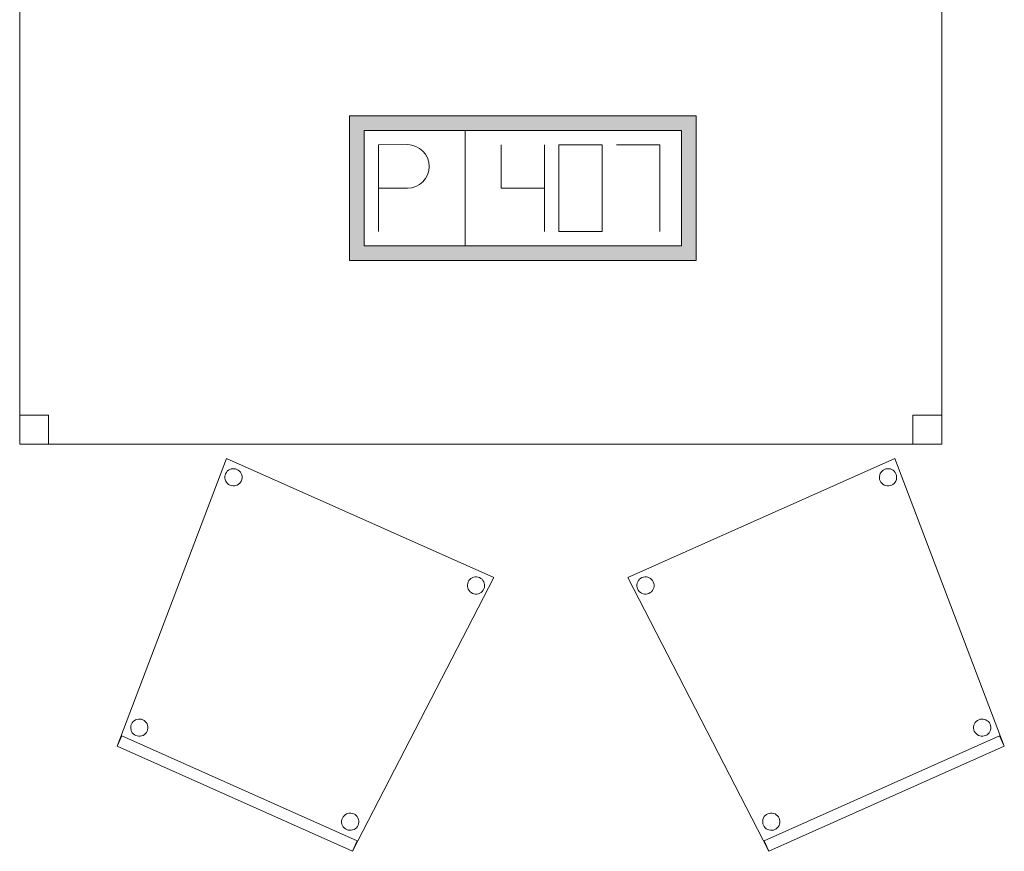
# Model space of a CAD drawing. Header units: metres. Extents: x 397.7 to 427.5, y 12.7 to 28.4.
# Tile 139 of 144: x 421.6 to 423.3, y 25.3 to 26.8. Entities that reach past the tile are written whole.
import ezdxf

# ---------------------------------------------------------------- set-up
doc = ezdxf.new("R2010")
doc.units = ezdxf.units.M
doc.layers.add('02_MOBILIARIO', color=7, linetype='Continuous', lineweight=18)
doc.layers.add('A-DETL-____-MBND', color=7, linetype='Continuous', lineweight=18)

# ---------------------------------------------------------------- blocks, each defined once
blk = doc.blocks.new('Family - Cadira confident_P3-156195-06_TEL_P3')
at = {"layer": 'A-DETL-____-MBND', "color": 253, "true_color": 0xaaaaaa}
for p, q in [((0, 0.4742), (0.4626, 0.6805)), ((0.4626, 0.6805), (0, 0.4742)), ((0.4626, 0.6805), (0.6521, 0.1819)), ((0.6521, 0.1819), (0.4626, 0.6805)), ((0.4358, 0.6493), (0.4363, 0.6518)), ((0.4363, 0.6518), (0.4358, 0.6493)), ((0.4358, 0.6467), (0.4358, 0.6493)), ((0.4358, 0.6493), (0.4358, 0.6467)), ((0.4363, 0.6518), (0.4373, 0.6543)), ((0.4373, 0.6543), (0.4363, 0.6518)), ((0.4373, 0.6543), (0.4386, 0.6565)), ((0.4386, 0.6565), (0.4373, 0.6543)), ((0.4386, 0.6565), (0.4403, 0.6585)), ((0.4403, 0.6585), (0.4386, 0.6565)), ((0.4403, 0.6585), (0.4423, 0.6601)), ((0.4423, 0.6601), (0.4403, 0.6585)), ((0.4423, 0.6601), (0.4446, 0.6614)), ((0.4446, 0.6614), (0.4423, 0.6601)), ((0.4446, 0.6614), (0.4471, 0.6622)), ((0.4471, 0.6622), (0.4446, 0.6614)), ((0.4471, 0.6622), (0.4496, 0.6626)), ((0.4496, 0.6626), (0.4471, 0.6622)), ((0.4496, 0.6626), (0.4522, 0.6626)), ((0.4522, 0.6626), (0.4496, 0.6626)), ((0.4522, 0.6626), (0.4548, 0.6621)), ((0.4548, 0.6621), (0.4522, 0.6626)), ((0.4548, 0.6621), (0.4572, 0.6612)), ((0.4572, 0.6612), (0.4548, 0.6621)), ((0.4572, 0.6612), (0.4595, 0.6598)), ((0.4595, 0.6598), (0.4572, 0.6612)), ((0.4595, 0.6598), (0.4614, 0.6581)), ((0.4614, 0.6581), (0.4595, 0.6598)), ((0.4614, 0.6581), (0.4631, 0.6561)), ((0.4631, 0.6561), (0.4614, 0.6581)), ((0.4631, 0.6561), (0.4643, 0.6538)), ((0.4643, 0.6538), (0.4631, 0.6561)), ((0.4643, 0.6538), (0.4652, 0.6514)), ((0.4652, 0.6514), (0.4643, 0.6538)), ((0.4652, 0.6514), (0.4656, 0.6488)), ((0.4656, 0.6488), (0.4652, 0.6514)), ((0.4656, 0.6488), (0.4656, 0.6462)), ((0.4656, 0.6462), (0.4656, 0.6488)), ((0.4362, 0.6441), (0.4358, 0.6467)), ((0.4358, 0.6467), (0.4362, 0.6441)), ((0.4371, 0.6416), (0.4362, 0.6441)), ((0.4362, 0.6441), (0.4371, 0.6416)), ((0.4383, 0.6394), (0.4371, 0.6416)), ((0.4371, 0.6416), (0.4383, 0.6394)), ((0.44, 0.6373), (0.4383, 0.6394)), ((0.4383, 0.6394), (0.44, 0.6373)), ((0.4419, 0.6356), (0.44, 0.6373)), ((0.44, 0.6373), (0.4419, 0.6356)), ((0.4442, 0.6343), (0.4419, 0.6356)), ((0.4419, 0.6356), (0.4442, 0.6343)), ((0.4466, 0.6334), (0.4442, 0.6343)), ((0.4442, 0.6343), (0.4466, 0.6334)), ((0.4492, 0.6329), (0.4466, 0.6334)), ((0.4466, 0.6334), (0.4492, 0.6329)), ((0.4518, 0.6328), (0.4492, 0.6329)), ((0.4492, 0.6329), (0.4518, 0.6328)), ((0.4543, 0.6332), (0.4518, 0.6328)), ((0.4518, 0.6328), (0.4543, 0.6332)), ((0.4568, 0.6341), (0.4543, 0.6332)), ((0.4543, 0.6332), (0.4568, 0.6341)), ((0.4591, 0.6353), (0.4568, 0.6341)), ((0.4568, 0.6341), (0.4591, 0.6353)), ((0.4611, 0.637), (0.4591, 0.6353)), ((0.4591, 0.6353), (0.4611, 0.637)), ((0.4628, 0.639), (0.4611, 0.637)), ((0.4611, 0.637), (0.4628, 0.639)), ((0.4641, 0.6412), (0.4628, 0.639)), ((0.4628, 0.639), (0.4641, 0.6412)), ((0.4651, 0.6436), (0.4641, 0.6412)), ((0.4641, 0.6412), (0.4651, 0.6436)), ((0.4656, 0.6462), (0.4651, 0.6436)), ((0.4651, 0.6436), (0.4656, 0.6462)), ((0.2443, 0), (0, 0.4742)), ((0, 0.4742), (0.2443, 0)), ((0.0157, 0.4619), (0.0162, 0.4645)), ((0.0162, 0.4645), (0.0157, 0.4619)), ((0.0157, 0.4593), (0.0157, 0.4619)), ((0.0157, 0.4619), (0.0157, 0.4593)), ((0.0162, 0.4645), (0.0171, 0.4669)), ((0.0171, 0.4669), (0.0162, 0.4645)), ((0.0171, 0.4669), (0.0185, 0.4691)), ((0.0185, 0.4691), (0.0171, 0.4669)), ((0.0185, 0.4691), (0.0202, 0.4711)), ((0.0202, 0.4711), (0.0185, 0.4691)), ((0.0202, 0.4711), (0.0222, 0.4727)), ((0.0222, 0.4727), (0.0202, 0.4711)), ((0.0222, 0.4727), (0.0245, 0.474)), ((0.0245, 0.474), (0.0222, 0.4727)), ((0.0245, 0.474), (0.0269, 0.4749)), ((0.0269, 0.4749), (0.0245, 0.474)), ((0.0269, 0.4749), (0.0295, 0.4753)), ((0.0295, 0.4753), (0.0269, 0.4749)), ((0.0295, 0.4753), (0.0321, 0.4752)), ((0.0321, 0.4752), (0.0295, 0.4753)), ((0.0321, 0.4752), (0.0347, 0.4747)), ((0.0347, 0.4747), (0.0321, 0.4752)), ((0.0347, 0.4747), (0.0371, 0.4738)), ((0.0371, 0.4738), (0.0347, 0.4747)), ((0.0371, 0.4738), (0.0393, 0.4725)), ((0.0393, 0.4725), (0.0371, 0.4738)), ((0.0393, 0.4725), (0.0413, 0.4708)), ((0.0413, 0.4708), (0.0393, 0.4725)), ((0.0413, 0.4708), (0.043, 0.4687)), ((0.043, 0.4687), (0.0413, 0.4708)), ((0.043, 0.4687), (0.0442, 0.4665)), ((0.0442, 0.4665), (0.043, 0.4687)), ((0.0442, 0.4665), (0.0451, 0.464)), ((0.0451, 0.464), (0.0442, 0.4665)), ((0.0451, 0.464), (0.0455, 0.4614)), ((0.0455, 0.4614), (0.0451, 0.464)), ((0.0455, 0.4614), (0.0454, 0.4588)), ((0.0454, 0.4588), (0.0455, 0.4614)), ((0.0161, 0.4567), (0.0157, 0.4593)), ((0.0157, 0.4593), (0.0161, 0.4567)), ((0.0169, 0.4543), (0.0161, 0.4567)), ((0.0161, 0.4567), (0.0169, 0.4543)), ((0.0182, 0.452), (0.0169, 0.4543)), ((0.0169, 0.4543), (0.0182, 0.452)), ((0.0198, 0.45), (0.0182, 0.452)), ((0.0182, 0.452), (0.0198, 0.45)), ((0.0218, 0.4483), (0.0198, 0.45)), ((0.0198, 0.45), (0.0218, 0.4483)), ((0.024, 0.4469), (0.0218, 0.4483)), ((0.0218, 0.4483), (0.024, 0.4469)), ((0.0265, 0.446), (0.024, 0.4469)), ((0.024, 0.4469), (0.0265, 0.446)), ((0.029, 0.4455), (0.0265, 0.446)), ((0.0265, 0.446), (0.029, 0.4455)), ((0.0316, 0.4455), (0.029, 0.4455)), ((0.029, 0.4455), (0.0316, 0.4455)), ((0.0342, 0.4459), (0.0316, 0.4455)), ((0.0316, 0.4455), (0.0342, 0.4459)), ((0.0367, 0.4467), (0.0342, 0.4459)), ((0.0342, 0.4459), (0.0367, 0.4467)), ((0.0389, 0.448), (0.0367, 0.4467)), ((0.0367, 0.4467), (0.0389, 0.448)), ((0.041, 0.4496), (0.0389, 0.448)), ((0.0389, 0.448), (0.041, 0.4496)), ((0.0427, 0.4516), (0.041, 0.4496)), ((0.041, 0.4496), (0.0427, 0.4516)), ((0.044, 0.4538), (0.0427, 0.4516)), ((0.0427, 0.4516), (0.044, 0.4538)), ((0.0449, 0.4563), (0.044, 0.4538)), ((0.044, 0.4538), (0.0449, 0.4563)), ((0.0454, 0.4588), (0.0449, 0.4563)), ((0.0449, 0.4563), (0.0454, 0.4588)), ((0.6004, 0.2207), (0.6017, 0.2229)), ((0.6017, 0.2229), (0.6004, 0.2207)), ((0.6017, 0.2229), (0.6034, 0.2249)), ((0.6034, 0.2249), (0.6017, 0.2229)), ((0.6034, 0.2249), (0.6054, 0.2265)), ((0.6054, 0.2265), (0.6034, 0.2249)), ((0.6054, 0.2265), (0.6077, 0.2278)), ((0.6077, 0.2278), (0.6054, 0.2265)), ((0.6077, 0.2278), (0.6102, 0.2286)), ((0.6102, 0.2286), (0.6077, 0.2278)), ((0.6102, 0.2286), (0.6127, 0.229)), ((0.6127, 0.229), (0.6102, 0.2286)), ((0.6127, 0.229), (0.6153, 0.229)), ((0.6153, 0.229), (0.6127, 0.229)), ((0.6153, 0.229), (0.6179, 0.2285)), ((0.6179, 0.2285), (0.6153, 0.229)), ((0.6179, 0.2285), (0.6203, 0.2276)), ((0.6203, 0.2276), (0.6179, 0.2285)), ((0.6203, 0.2276), (0.6226, 0.2262)), ((0.6226, 0.2262), (0.6203, 0.2276)), ((0.6226, 0.2262), (0.6245, 0.2245)), ((0.6245, 0.2245), (0.6226, 0.2262)), ((0.6245, 0.2245), (0.6262, 0.2225)), ((0.6262, 0.2225), (0.6245, 0.2245)), ((0.6262, 0.2225), (0.6274, 0.2202)), ((0.6274, 0.2202), (0.6262, 0.2225)), ((0.5989, 0.2157), (0.5994, 0.2182)), ((0.5994, 0.2182), (0.5989, 0.2157)), ((0.5989, 0.2131), (0.5989, 0.2157)), ((0.5989, 0.2157), (0.5989, 0.2131)), ((0.5993, 0.2105), (0.5989, 0.2131)), ((0.5989, 0.2131), (0.5993, 0.2105)), ((0.6001, 0.2081), (0.5993, 0.2105)), ((0.5993, 0.2105), (0.6001, 0.2081)), ((0.5994, 0.2182), (0.6004, 0.2207)), ((0.6004, 0.2207), (0.5994, 0.2182)), ((0.6014, 0.2058), (0.6001, 0.2081)), ((0.6001, 0.2081), (0.6014, 0.2058)), ((0.6031, 0.2038), (0.6014, 0.2058)), ((0.6014, 0.2058), (0.6031, 0.2038)), ((0.6259, 0.2054), (0.6242, 0.2034)), ((0.6242, 0.2034), (0.6259, 0.2054)), ((0.6272, 0.2076), (0.6259, 0.2054)), ((0.6259, 0.2054), (0.6272, 0.2076)), ((0.6282, 0.21), (0.6272, 0.2076)), ((0.6272, 0.2076), (0.6282, 0.21)), ((0.6274, 0.2202), (0.6283, 0.2178)), ((0.6283, 0.2178), (0.6274, 0.2202)), ((0.6286, 0.2126), (0.6282, 0.21)), ((0.6282, 0.21), (0.6286, 0.2126)), ((0.6283, 0.2178), (0.6287, 0.2152)), ((0.6287, 0.2152), (0.6283, 0.2178)), ((0.6287, 0.2152), (0.6286, 0.2126)), ((0.6286, 0.2126), (0.6287, 0.2152)), ((0.2362, 0.0183), (0.644, 0.2001)), ((0.644, 0.2001), (0.2362, 0.0183)), ((0.605, 0.2021), (0.6031, 0.2038)), ((0.6031, 0.2038), (0.605, 0.2021)), ((0.6073, 0.2007), (0.605, 0.2021)), ((0.605, 0.2021), (0.6073, 0.2007)), ((0.6097, 0.1998), (0.6073, 0.2007)), ((0.6073, 0.2007), (0.6097, 0.1998)), ((0.6122, 0.1993), (0.6097, 0.1998)), ((0.6097, 0.1998), (0.6122, 0.1993)), ((0.6148, 0.1992), (0.6122, 0.1993)), ((0.6122, 0.1993), (0.6148, 0.1992)), ((0.6174, 0.1997), (0.6148, 0.1992)), ((0.6148, 0.1992), (0.6174, 0.1997)), ((0.6199, 0.2005), (0.6174, 0.1997)), ((0.6174, 0.1997), (0.6199, 0.2005)), ((0.6222, 0.2018), (0.6199, 0.2005)), ((0.6199, 0.2005), (0.6222, 0.2018)), ((0.6242, 0.2034), (0.6222, 0.2018)), ((0.6222, 0.2018), (0.6242, 0.2034)), ((0.644, 0.2001), (0.6521, 0.1819)), ((0.6521, 0.1819), (0.644, 0.2001)), ((0.6521, 0.1819), (0.2443, 0)), ((0.2443, 0), (0.6521, 0.1819)), ((0.6521, 0.1819), (0.2443, 0)), ((0.2443, 0), (0.6521, 0.1819)), ((0.2336, 0.0528), (0.2341, 0.0553)), ((0.2341, 0.0553), (0.2336, 0.0528)), ((0.2336, 0.0502), (0.2336, 0.0528)), ((0.2336, 0.0528), (0.2336, 0.0502)), ((0.2341, 0.0553), (0.235, 0.0578)), ((0.235, 0.0578), (0.2341, 0.0553)), ((0.235, 0.0578), (0.2364, 0.06)), ((0.2364, 0.06), (0.235, 0.0578)), ((0.2364, 0.06), (0.2381, 0.062)), ((0.2381, 0.062), (0.2364, 0.06)), ((0.2381, 0.062), (0.2401, 0.0636)), ((0.2401, 0.0636), (0.2381, 0.062)), ((0.2401, 0.0636), (0.2424, 0.0649)), ((0.2424, 0.0649), (0.2401, 0.0636)), ((0.2424, 0.0649), (0.2448, 0.0657)), ((0.2448, 0.0657), (0.2424, 0.0649)), ((0.2448, 0.0657), (0.2474, 0.0661)), ((0.2474, 0.0661), (0.2448, 0.0657)), ((0.2474, 0.0661), (0.25, 0.0661)), ((0.25, 0.0661), (0.2474, 0.0661)), ((0.25, 0.0661), (0.2526, 0.0656)), ((0.2526, 0.0656), (0.25, 0.0661)), ((0.2526, 0.0656), (0.255, 0.0647)), ((0.255, 0.0647), (0.2526, 0.0656)), ((0.255, 0.0647), (0.2572, 0.0633)), ((0.2572, 0.0633), (0.255, 0.0647)), ((0.2572, 0.0633), (0.2592, 0.0616)), ((0.2592, 0.0616), (0.2572, 0.0633)), ((0.2592, 0.0616), (0.2608, 0.0596)), ((0.2608, 0.0596), (0.2592, 0.0616)), ((0.2608, 0.0596), (0.2621, 0.0573)), ((0.2621, 0.0573), (0.2608, 0.0596)), ((0.2621, 0.0573), (0.263, 0.0549)), ((0.263, 0.0549), (0.2621, 0.0573)), ((0.263, 0.0549), (0.2634, 0.0523)), ((0.2634, 0.0523), (0.263, 0.0549)), ((0.2634, 0.0523), (0.2633, 0.0497)), ((0.2633, 0.0497), (0.2634, 0.0523)), ((0.234, 0.0476), (0.2336, 0.0502)), ((0.2336, 0.0502), (0.234, 0.0476)), ((0.2348, 0.0451), (0.234, 0.0476)), ((0.234, 0.0476), (0.2348, 0.0451)), ((0.2361, 0.0429), (0.2348, 0.0451)), ((0.2348, 0.0451), (0.2361, 0.0429)), ((0.2377, 0.0408), (0.2361, 0.0429)), ((0.2361, 0.0429), (0.2377, 0.0408)), ((0.2397, 0.0391), (0.2377, 0.0408)), ((0.2377, 0.0408), (0.2397, 0.0391)), ((0.2419, 0.0378), (0.2397, 0.0391)), ((0.2397, 0.0391), (0.2419, 0.0378)), ((0.2444, 0.0369), (0.2419, 0.0378)), ((0.2419, 0.0378), (0.2444, 0.0369)), ((0.2469, 0.0364), (0.2444, 0.0369)), ((0.2444, 0.0369), (0.2469, 0.0364)), ((0.2495, 0.0363), (0.2469, 0.0364)), ((0.2469, 0.0364), (0.2495, 0.0363)), ((0.2521, 0.0367), (0.2495, 0.0363)), ((0.2495, 0.0363), (0.2521, 0.0367)), ((0.2546, 0.0376), (0.2521, 0.0367)), ((0.2521, 0.0367), (0.2546, 0.0376)), ((0.2568, 0.0389), (0.2546, 0.0376)), ((0.2546, 0.0376), (0.2568, 0.0389)), ((0.2589, 0.0405), (0.2568, 0.0389)), ((0.2568, 0.0389), (0.2589, 0.0405)), ((0.2606, 0.0425), (0.2589, 0.0405)), ((0.2589, 0.0405), (0.2606, 0.0425)), ((0.2619, 0.0447), (0.2606, 0.0425)), ((0.2606, 0.0425), (0.2619, 0.0447)), ((0.2628, 0.0471), (0.2619, 0.0447)), ((0.2619, 0.0447), (0.2628, 0.0471)), ((0.2633, 0.0497), (0.2628, 0.0471)), ((0.2628, 0.0471), (0.2633, 0.0497)), ((0.2443, 0), (0.2362, 0.0183)), ((0.2362, 0.0183), (0.2443, 0))]:
    blk.add_line(p, q, dxfattribs=at)
blk = doc.blocks.new('Family - Cadira confident_P3-156353-06_TEL_P3')
at = {"layer": 'A-DETL-____-MBND', "color": 253, "true_color": 0xaaaaaa}
for p, q in [((0, 0.1819), (0.1895, 0.6805)), ((0.1895, 0.6805), (0, 0.1819)), ((0.1895, 0.6805), (0.6521, 0.4742)), ((0.6521, 0.4742), (0.1895, 0.6805)), ((0.1865, 0.6488), (0.1869, 0.6514)), ((0.1869, 0.6514), (0.1865, 0.6488)), ((0.1866, 0.6462), (0.1865, 0.6488)), ((0.1865, 0.6488), (0.1866, 0.6462)), ((0.1869, 0.6514), (0.1878, 0.6538)), ((0.1878, 0.6538), (0.1869, 0.6514)), ((0.1878, 0.6538), (0.1891, 0.6561)), ((0.1891, 0.6561), (0.1878, 0.6538)), ((0.1891, 0.6561), (0.1907, 0.6581)), ((0.1907, 0.6581), (0.1891, 0.6561)), ((0.1907, 0.6581), (0.1927, 0.6598)), ((0.1927, 0.6598), (0.1907, 0.6581)), ((0.1927, 0.6598), (0.1949, 0.6612)), ((0.1949, 0.6612), (0.1927, 0.6598)), ((0.1949, 0.6612), (0.1973, 0.6621)), ((0.1973, 0.6621), (0.1949, 0.6612)), ((0.1973, 0.6621), (0.1999, 0.6626)), ((0.1999, 0.6626), (0.1973, 0.6621)), ((0.1999, 0.6626), (0.2025, 0.6626)), ((0.2025, 0.6626), (0.1999, 0.6626)), ((0.2025, 0.6626), (0.2051, 0.6622)), ((0.2051, 0.6622), (0.2025, 0.6626)), ((0.2051, 0.6622), (0.2075, 0.6614)), ((0.2075, 0.6614), (0.2051, 0.6622)), ((0.2075, 0.6614), (0.2098, 0.6601)), ((0.2098, 0.6601), (0.2075, 0.6614)), ((0.2098, 0.6601), (0.2118, 0.6585)), ((0.2118, 0.6585), (0.2098, 0.6601)), ((0.2118, 0.6585), (0.2135, 0.6565)), ((0.2135, 0.6565), (0.2118, 0.6585)), ((0.2135, 0.6565), (0.2149, 0.6543)), ((0.2149, 0.6543), (0.2135, 0.6565)), ((0.2149, 0.6543), (0.2158, 0.6518)), ((0.2158, 0.6518), (0.2149, 0.6543)), ((0.2158, 0.6518), (0.2163, 0.6493)), ((0.2163, 0.6493), (0.2158, 0.6518)), ((0.2163, 0.6493), (0.2163, 0.6467)), ((0.2163, 0.6467), (0.2163, 0.6493)), ((0.1871, 0.6436), (0.1866, 0.6462)), ((0.1866, 0.6462), (0.1871, 0.6436)), ((0.188, 0.6412), (0.1871, 0.6436)), ((0.1871, 0.6436), (0.188, 0.6412)), ((0.1893, 0.639), (0.188, 0.6412)), ((0.188, 0.6412), (0.1893, 0.639)), ((0.191, 0.637), (0.1893, 0.639)), ((0.1893, 0.639), (0.191, 0.637)), ((0.1931, 0.6353), (0.191, 0.637)), ((0.191, 0.637), (0.1931, 0.6353)), ((0.1953, 0.6341), (0.1931, 0.6353)), ((0.1931, 0.6353), (0.1953, 0.6341)), ((0.1978, 0.6332), (0.1953, 0.6341)), ((0.1953, 0.6341), (0.1978, 0.6332)), ((0.2004, 0.6328), (0.1978, 0.6332)), ((0.1978, 0.6332), (0.2004, 0.6328)), ((0.203, 0.6329), (0.2004, 0.6328)), ((0.2004, 0.6328), (0.203, 0.6329)), ((0.2055, 0.6334), (0.203, 0.6329)), ((0.203, 0.6329), (0.2055, 0.6334)), ((0.208, 0.6343), (0.2055, 0.6334)), ((0.2055, 0.6334), (0.208, 0.6343)), ((0.2102, 0.6356), (0.208, 0.6343)), ((0.208, 0.6343), (0.2102, 0.6356)), ((0.2122, 0.6373), (0.2102, 0.6356)), ((0.2102, 0.6356), (0.2122, 0.6373)), ((0.2138, 0.6394), (0.2122, 0.6373)), ((0.2122, 0.6373), (0.2138, 0.6394)), ((0.2151, 0.6416), (0.2138, 0.6394)), ((0.2138, 0.6394), (0.2151, 0.6416)), ((0.2159, 0.6441), (0.2151, 0.6416)), ((0.2151, 0.6416), (0.2159, 0.6441)), ((0.2163, 0.6467), (0.2159, 0.6441)), ((0.2159, 0.6441), (0.2163, 0.6467)), ((0.6521, 0.4742), (0.4078, 0)), ((0.4078, 0), (0.6521, 0.4742)), ((0.6066, 0.4614), (0.6071, 0.464)), ((0.6071, 0.464), (0.6066, 0.4614)), ((0.6067, 0.4588), (0.6066, 0.4614)), ((0.6066, 0.4614), (0.6067, 0.4588)), ((0.6071, 0.464), (0.6079, 0.4665)), ((0.6079, 0.4665), (0.6071, 0.464)), ((0.6079, 0.4665), (0.6092, 0.4687)), ((0.6092, 0.4687), (0.6079, 0.4665)), ((0.6092, 0.4687), (0.6108, 0.4708)), ((0.6108, 0.4708), (0.6092, 0.4687)), ((0.6108, 0.4708), (0.6128, 0.4725)), ((0.6128, 0.4725), (0.6108, 0.4708)), ((0.6128, 0.4725), (0.615, 0.4738)), ((0.615, 0.4738), (0.6128, 0.4725)), ((0.615, 0.4738), (0.6174, 0.4747)), ((0.6174, 0.4747), (0.615, 0.4738)), ((0.6174, 0.4747), (0.62, 0.4752)), ((0.62, 0.4752), (0.6174, 0.4747)), ((0.62, 0.4752), (0.6226, 0.4753)), ((0.6226, 0.4753), (0.62, 0.4752)), ((0.6226, 0.4753), (0.6252, 0.4749)), ((0.6252, 0.4749), (0.6226, 0.4753)), ((0.6252, 0.4749), (0.6276, 0.474)), ((0.6276, 0.474), (0.6252, 0.4749)), ((0.6276, 0.474), (0.6299, 0.4727)), ((0.6299, 0.4727), (0.6276, 0.474)), ((0.6299, 0.4727), (0.6319, 0.4711)), ((0.6319, 0.4711), (0.6299, 0.4727)), ((0.6319, 0.4711), (0.6336, 0.4691)), ((0.6336, 0.4691), (0.6319, 0.4711)), ((0.6336, 0.4691), (0.635, 0.4669)), ((0.635, 0.4669), (0.6336, 0.4691)), ((0.635, 0.4669), (0.6359, 0.4645)), ((0.6359, 0.4645), (0.635, 0.4669)), ((0.6359, 0.4645), (0.6364, 0.4619)), ((0.6364, 0.4619), (0.6359, 0.4645)), ((0.6364, 0.4619), (0.6364, 0.4593)), ((0.6364, 0.4593), (0.6364, 0.4619)), ((0.6072, 0.4563), (0.6067, 0.4588)), ((0.6067, 0.4588), (0.6072, 0.4563)), ((0.6081, 0.4538), (0.6072, 0.4563)), ((0.6072, 0.4563), (0.6081, 0.4538)), ((0.6095, 0.4516), (0.6081, 0.4538)), ((0.6081, 0.4538), (0.6095, 0.4516)), ((0.6112, 0.4496), (0.6095, 0.4516)), ((0.6095, 0.4516), (0.6112, 0.4496)), ((0.6132, 0.448), (0.6112, 0.4496)), ((0.6112, 0.4496), (0.6132, 0.448)), ((0.6155, 0.4467), (0.6132, 0.448)), ((0.6132, 0.448), (0.6155, 0.4467)), ((0.6179, 0.4459), (0.6155, 0.4467)), ((0.6155, 0.4467), (0.6179, 0.4459)), ((0.6205, 0.4455), (0.6179, 0.4459)), ((0.6179, 0.4459), (0.6205, 0.4455)), ((0.6231, 0.4455), (0.6205, 0.4455)), ((0.6205, 0.4455), (0.6231, 0.4455)), ((0.6256, 0.446), (0.6231, 0.4455)), ((0.6231, 0.4455), (0.6256, 0.446)), ((0.6281, 0.4469), (0.6256, 0.446)), ((0.6256, 0.446), (0.6281, 0.4469)), ((0.6303, 0.4483), (0.6281, 0.4469)), ((0.6281, 0.4469), (0.6303, 0.4483)), ((0.6323, 0.45), (0.6303, 0.4483)), ((0.6303, 0.4483), (0.6323, 0.45)), ((0.6339, 0.452), (0.6323, 0.45)), ((0.6323, 0.45), (0.6339, 0.452)), ((0.6352, 0.4543), (0.6339, 0.452)), ((0.6339, 0.452), (0.6352, 0.4543)), ((0.636, 0.4567), (0.6352, 0.4543)), ((0.6352, 0.4543), (0.636, 0.4567)), ((0.6364, 0.4593), (0.636, 0.4567)), ((0.636, 0.4567), (0.6364, 0.4593)), ((0.0247, 0.2202), (0.026, 0.2225)), ((0.026, 0.2225), (0.0247, 0.2202)), ((0.026, 0.2225), (0.0276, 0.2245)), ((0.0276, 0.2245), (0.026, 0.2225)), ((0.0276, 0.2245), (0.0296, 0.2262)), ((0.0296, 0.2262), (0.0276, 0.2245)), ((0.0296, 0.2262), (0.0318, 0.2276)), ((0.0318, 0.2276), (0.0296, 0.2262)), ((0.0318, 0.2276), (0.0342, 0.2285)), ((0.0342, 0.2285), (0.0318, 0.2276)), ((0.0342, 0.2285), (0.0368, 0.229)), ((0.0368, 0.229), (0.0342, 0.2285)), ((0.0368, 0.229), (0.0394, 0.229)), ((0.0394, 0.229), (0.0368, 0.229)), ((0.0394, 0.229), (0.042, 0.2286)), ((0.042, 0.2286), (0.0394, 0.229)), ((0.042, 0.2286), (0.0444, 0.2278)), ((0.0444, 0.2278), (0.042, 0.2286)), ((0.0444, 0.2278), (0.0467, 0.2265)), ((0.0467, 0.2265), (0.0444, 0.2278)), ((0.0467, 0.2265), (0.0487, 0.2249)), ((0.0487, 0.2249), (0.0467, 0.2265)), ((0.0487, 0.2249), (0.0504, 0.2229)), ((0.0504, 0.2229), (0.0487, 0.2249)), ((0.0504, 0.2229), (0.0518, 0.2207)), ((0.0518, 0.2207), (0.0504, 0.2229)), ((0.0234, 0.2152), (0.0238, 0.2178)), ((0.0238, 0.2178), (0.0234, 0.2152)), ((0.0235, 0.2126), (0.0234, 0.2152)), ((0.0234, 0.2152), (0.0235, 0.2126)), ((0.024, 0.21), (0.0235, 0.2126)), ((0.0235, 0.2126), (0.024, 0.21)), ((0.0238, 0.2178), (0.0247, 0.2202)), ((0.0247, 0.2202), (0.0238, 0.2178)), ((0.0249, 0.2076), (0.024, 0.21)), ((0.024, 0.21), (0.0249, 0.2076)), ((0.0262, 0.2054), (0.0249, 0.2076)), ((0.0249, 0.2076), (0.0262, 0.2054)), ((0.0279, 0.2034), (0.0262, 0.2054)), ((0.0262, 0.2054), (0.0279, 0.2034)), ((0.0507, 0.2058), (0.0491, 0.2038)), ((0.0491, 0.2038), (0.0507, 0.2058)), ((0.052, 0.2081), (0.0507, 0.2058)), ((0.0507, 0.2058), (0.052, 0.2081)), ((0.0518, 0.2207), (0.0527, 0.2182)), ((0.0527, 0.2182), (0.0518, 0.2207)), ((0.0528, 0.2105), (0.052, 0.2081)), ((0.052, 0.2081), (0.0528, 0.2105)), ((0.0527, 0.2182), (0.0532, 0.2157)), ((0.0532, 0.2157), (0.0527, 0.2182)), ((0.0532, 0.2131), (0.0528, 0.2105)), ((0.0528, 0.2105), (0.0532, 0.2131)), ((0.0532, 0.2157), (0.0532, 0.2131)), ((0.0532, 0.2131), (0.0532, 0.2157)), ((0, 0.1819), (0.0081, 0.2001)), ((0.0081, 0.2001), (0, 0.1819)), ((0.0081, 0.2001), (0.4159, 0.0183)), ((0.4159, 0.0183), (0.0081, 0.2001)), ((0.03, 0.2018), (0.0279, 0.2034)), ((0.0279, 0.2034), (0.03, 0.2018)), ((0.0322, 0.2005), (0.03, 0.2018)), ((0.03, 0.2018), (0.0322, 0.2005)), ((0.0347, 0.1997), (0.0322, 0.2005)), ((0.0322, 0.2005), (0.0347, 0.1997)), ((0.0373, 0.1992), (0.0347, 0.1997)), ((0.0347, 0.1997), (0.0373, 0.1992)), ((0.0399, 0.1993), (0.0373, 0.1992)), ((0.0373, 0.1992), (0.0399, 0.1993)), ((0.0424, 0.1998), (0.0399, 0.1993)), ((0.0399, 0.1993), (0.0424, 0.1998)), ((0.0449, 0.2007), (0.0424, 0.1998)), ((0.0424, 0.1998), (0.0449, 0.2007)), ((0.0471, 0.2021), (0.0449, 0.2007)), ((0.0449, 0.2007), (0.0471, 0.2021)), ((0.0491, 0.2038), (0.0471, 0.2021)), ((0.0471, 0.2021), (0.0491, 0.2038)), ((0.4078, 0), (0, 0.1819)), ((0, 0.1819), (0.4078, 0)), ((0.4078, 0), (0, 0.1819)), ((0, 0.1819), (0.4078, 0)), ((0.3888, 0.0523), (0.3892, 0.0549)), ((0.3892, 0.0549), (0.3888, 0.0523)), ((0.3888, 0.0497), (0.3888, 0.0523)), ((0.3888, 0.0523), (0.3888, 0.0497)), ((0.3892, 0.0549), (0.39, 0.0573)), ((0.39, 0.0573), (0.3892, 0.0549)), ((0.39, 0.0573), (0.3913, 0.0596)), ((0.3913, 0.0596), (0.39, 0.0573)), ((0.3913, 0.0596), (0.3929, 0.0616)), ((0.3929, 0.0616), (0.3913, 0.0596)), ((0.3929, 0.0616), (0.3949, 0.0633)), ((0.3949, 0.0633), (0.3929, 0.0616)), ((0.3949, 0.0633), (0.3971, 0.0647)), ((0.3971, 0.0647), (0.3949, 0.0633)), ((0.3971, 0.0647), (0.3996, 0.0656)), ((0.3996, 0.0656), (0.3971, 0.0647)), ((0.3996, 0.0656), (0.4021, 0.0661)), ((0.4021, 0.0661), (0.3996, 0.0656)), ((0.4021, 0.0661), (0.4047, 0.0661)), ((0.4047, 0.0661), (0.4021, 0.0661)), ((0.4047, 0.0661), (0.4073, 0.0657)), ((0.4073, 0.0657), (0.4047, 0.0661)), ((0.4073, 0.0657), (0.4098, 0.0649)), ((0.4098, 0.0649), (0.4073, 0.0657)), ((0.4098, 0.0649), (0.412, 0.0636)), ((0.412, 0.0636), (0.4098, 0.0649)), ((0.412, 0.0636), (0.414, 0.062)), ((0.414, 0.062), (0.412, 0.0636)), ((0.414, 0.062), (0.4158, 0.06)), ((0.4158, 0.06), (0.414, 0.062)), ((0.4158, 0.06), (0.4171, 0.0578)), ((0.4171, 0.0578), (0.4158, 0.06)), ((0.4171, 0.0578), (0.418, 0.0553)), ((0.418, 0.0553), (0.4171, 0.0578)), ((0.418, 0.0553), (0.4185, 0.0528)), ((0.4185, 0.0528), (0.418, 0.0553)), ((0.4185, 0.0528), (0.4186, 0.0502)), ((0.4186, 0.0502), (0.4185, 0.0528)), ((0.3893, 0.0471), (0.3888, 0.0497)), ((0.3888, 0.0497), (0.3893, 0.0471)), ((0.3902, 0.0447), (0.3893, 0.0471)), ((0.3893, 0.0471), (0.3902, 0.0447)), ((0.3916, 0.0425), (0.3902, 0.0447)), ((0.3902, 0.0447), (0.3916, 0.0425)), ((0.3933, 0.0405), (0.3916, 0.0425)), ((0.3916, 0.0425), (0.3933, 0.0405)), ((0.3953, 0.0389), (0.3933, 0.0405)), ((0.3933, 0.0405), (0.3953, 0.0389)), ((0.3976, 0.0376), (0.3953, 0.0389)), ((0.3953, 0.0389), (0.3976, 0.0376)), ((0.4, 0.0367), (0.3976, 0.0376)), ((0.3976, 0.0376), (0.4, 0.0367)), ((0.4026, 0.0363), (0.4, 0.0367)), ((0.4, 0.0367), (0.4026, 0.0363)), ((0.4052, 0.0364), (0.4026, 0.0363)), ((0.4026, 0.0363), (0.4052, 0.0364)), ((0.4078, 0.0369), (0.4052, 0.0364)), ((0.4052, 0.0364), (0.4078, 0.0369)), ((0.4102, 0.0378), (0.4078, 0.0369)), ((0.4078, 0.0369), (0.4102, 0.0378)), ((0.4124, 0.0391), (0.4102, 0.0378)), ((0.4102, 0.0378), (0.4124, 0.0391)), ((0.4144, 0.0408), (0.4124, 0.0391)), ((0.4124, 0.0391), (0.4144, 0.0408)), ((0.416, 0.0429), (0.4144, 0.0408)), ((0.4144, 0.0408), (0.416, 0.0429)), ((0.4173, 0.0451), (0.416, 0.0429)), ((0.416, 0.0429), (0.4173, 0.0451)), ((0.4181, 0.0476), (0.4173, 0.0451)), ((0.4173, 0.0451), (0.4181, 0.0476)), ((0.4186, 0.0502), (0.4181, 0.0476)), ((0.4181, 0.0476), (0.4186, 0.0502)), ((0.4159, 0.0183), (0.4078, 0)), ((0.4078, 0), (0.4159, 0.0183))]:
    blk.add_line(p, q, dxfattribs=at)
blk = doc.blocks.new('Family - Taula 160X80_P3-156403-06_TEL_P3')
at = {"layer": 'A-DETL-____-MBND', "color": 253, "true_color": 0xaaaaaa}
for p, q in [((0, 0), (0, 0.8001)), ((0, 0.8001), (1.5969, 0.8001)), ((0, 0.8001), (0, 0)), ((1.5969, 0.8001), (0, 0.8001)), ((0, 0.7501), (0, 0.8001)), ((0, 0.8001), (0.05, 0.8001)), ((0, 0.8001), (0, 0.7501)), ((0.05, 0.8001), (0, 0.8001)), ((0.05, 0.8001), (0.05, 0.7501)), ((0.05, 0.7501), (0.05, 0.8001)), ((1.5469, 0.7501), (1.5469, 0.8001)), ((1.5469, 0.8001), (1.5969, 0.8001)), ((1.5469, 0.8001), (1.5469, 0.7501)), ((1.5969, 0.8001), (1.5469, 0.8001)), ((1.5969, 0.8001), (1.5969, 0.7501)), ((1.5969, 0.7501), (1.5969, 0.8001)), ((1.5969, 0.8001), (1.5969, 0)), ((1.5969, 0), (1.5969, 0.8001)), ((0.05, 0.7501), (0, 0.7501)), ((0, 0.7501), (0.05, 0.7501)), ((1.5969, 0.7501), (1.5469, 0.7501)), ((1.5469, 0.7501), (1.5969, 0.7501)), ((0, 0), (0, 0.05)), ((0, 0.05), (0.05, 0.05)), ((0, 0.05), (0, 0)), ((0.05, 0.05), (0, 0.05)), ((0.05, 0.05), (0.05, 0)), ((0.05, 0), (0.05, 0.05)), ((1.5469, 0), (1.5469, 0.05)), ((1.5469, 0.05), (1.5969, 0.05)), ((1.5469, 0.05), (1.5469, 0)), ((1.5969, 0.05), (1.5469, 0.05)), ((1.5969, 0.05), (1.5969, 0)), ((1.5969, 0), (1.5969, 0.05)), ((0.05, 0), (0, 0)), ((0, 0), (0.05, 0)), ((1.5969, 0), (0, 0)), ((0, 0), (1.5969, 0)), ((1.5969, 0), (1.5469, 0)), ((1.5469, 0), (1.5969, 0))]:
    blk.add_line(p, q, dxfattribs=at)
blk = doc.blocks.new('LONDR55-XX_ZZ-ARQ-CAA-M3D-Londres55_ifc-1-06_TEL_P3')
at = {"layer": '02_MOBILIARIO', "color": 253, "lineweight": 18, "true_color": 0xaaaaaa}
for name, p in [('Family - Taula 160X80_P3-156403-06_TEL_P3', (421.604, 26.053)), ('Family - Cadira confident_P3-156353-06_TEL_P3', (421.7728, 25.3479)), ('Family - Cadira confident_P3-156195-06_TEL_P3', (422.6572, 25.3479))]:
    blk.add_blockref(name, p, dxfattribs=at)
blk = doc.blocks.new('ZYR_05_02_05 PT 4COL Terra - 07 PT Terra _4SC-2SAI-2VD_-V1-06_TEL_P3')
at = {"layer": 'A-DETL-____-MBND', "true_color": 0x3c0aff}
h = blk.add_hatch(color=180, dxfattribs=at)
h.paths.add_polyline_path([(-0.3585, -0.125), (0.2415, -0.125), (0.2415, 0.125), (-0.3585, 0.125)])
h.paths.add_polyline_path([(-0.3335, -0.1), (-0.3335, 0.1), (0.2165, 0.1), (0.2165, -0.1)])
at = {"layer": 'A-DETL-____-MBND', "color": 180, "true_color": 0x3c0aff}
for p, q in [((0.2415, 0.125), (-0.3585, 0.125)), ((-0.3585, 0.125), (-0.3585, -0.125)), ((-0.3585, 0.125), (0.2415, 0.125)), ((-0.3585, 0.125), (-0.3585, -0.125)), ((0.2415, -0.125), (0.2415, 0.125)), ((0.2415, 0.125), (0.2415, -0.125)), ((-0.3335, -0.1), (-0.3335, 0.1)), ((-0.3335, 0.1), (0.2165, 0.1)), ((-0.3335, 0.1), (0.2165, 0.1)), ((-0.3335, -0.1), (-0.3335, 0.1)), ((-0.1585, 0.1), (-0.1585, -0.1)), ((0.2165, 0.1), (0.2165, -0.1)), ((0.2165, 0.1), (0.2165, -0.1)), ((-0.3085, 0.075), (-0.2585, 0.0754)), ((-0.3085, 0.075), (-0.3085, -0.075)), ((-0.096, 0.075), (-0.096, 0)), ((-0.021, 0.075), (-0.021, -0.075)), ((0.079, 0.075), (0.004, 0.075)), ((0.004, 0.075), (0.004, -0.075)), ((0.079, -0.075), (0.079, 0.075)), ((0.104, 0.075), (0.179, 0.075)), ((0.179, 0.075), (0.179, -0.075)), ((-0.3085, 0), (-0.2585, 0)), ((-0.096, 0), (-0.021, 0)), ((0.004, -0.075), (0.079, -0.075)), ((0.2165, -0.1), (-0.3335, -0.1)), ((0.2165, -0.1), (-0.3335, -0.1)), ((-0.3585, -0.125), (0.2415, -0.125)), ((0.2415, -0.125), (-0.3585, -0.125))]:
    blk.add_line(p, q, dxfattribs=at)
blk.add_arc((-0.2585, 0.0377), 0.0377, 270, 90, dxfattribs=at)

msp = doc.modelspace()

# ---------------------------------------------------------------- block references
at = {"lineweight": 5}
msp.add_blockref('LONDR55-XX_ZZ-ARQ-CAA-M3D-Londres55_ifc-1-06_TEL_P3', (0, 0), dxfattribs=at)
at = {"layer": 'A-DETL-____-MBND', "color": 180, "true_color": 0x3c0aff}
msp.add_blockref('ZYR_05_02_05 PT 4COL Terra - 07 PT Terra _4SC-2SAI-2VD_-V1-06_TEL_P3', (422.5339, 26.4963), dxfattribs=at)

doc.saveas('drawing.dxf')
